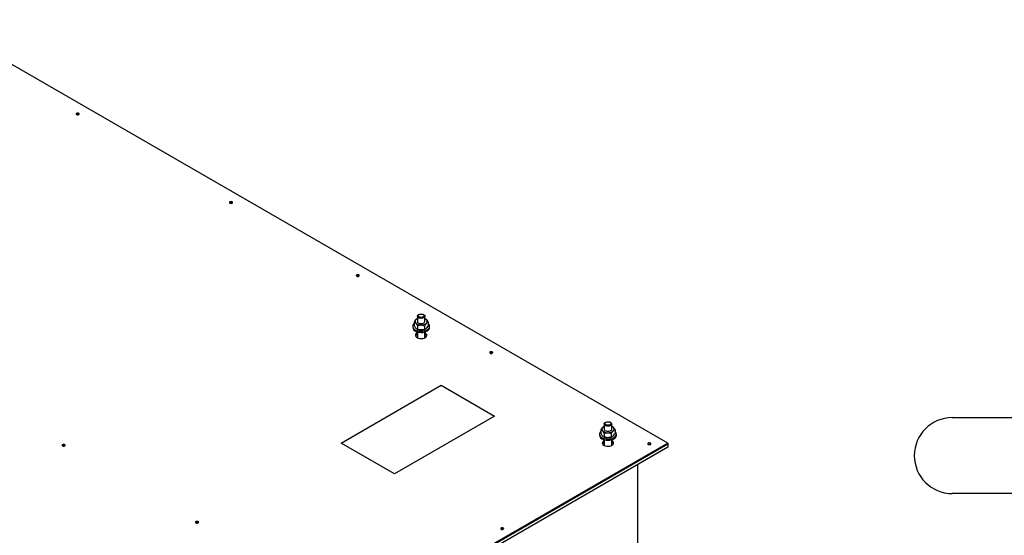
# Model space of a CAD drawing. Header units: millimetres. Extents: x 5 to 589, y 5 to 415.
# Tile 44 of 76: x 336 to 389, y 330 to 358. Entities that reach past the tile are written whole.
import ezdxf

# ---------------------------------------------------------------- set-up
doc = ezdxf.new("R2010")
doc.units = ezdxf.units.MM
doc.layers.add('NOTES', color=6, linetype='Continuous')
doc.layers.add('TRAIT-FORT', color=4, linetype='Continuous', lineweight=25)
doc.styles.add('SLDTEXTSTYLE0', font='TXT', dxfattribs={"width": 0.75})

# ---------------------------------------------------------------- blocks, each defined once
blk = doc.blocks.new('SW_NOTE_10')
at = {"layer": 'NOTES', "color": 0}
for p, q in [((-31.95, 4.025), (0, 4.025)), ((0, 0), (-31.95, 0))]:
    blk.add_line(p, q, dxfattribs=at)
for centre, start, end in [((-31.95, 2.013), 90, 270), ((0, 2.013), 270, 90)]:
    blk.add_arc(centre, 2.013, start, end, dxfattribs=at)
at = {"layer": 'NOTES', "color": 0, "insert": (-15.939, 3.656), "char_height": 3, "attachment_point": 2, "style": 'SLDTEXTSTYLE0'}
blk.add_mtext('VIS H M10x25-25', dxfattribs=at)

msp = doc.modelspace()

# ---------------------------------------------------------------- linework, layer by layer
at = {"layer": 'TRAIT-FORT', "color": 4, "linetype": 'Continuous', "lineweight": 25}
for p, q in [((370.71619, 335.15798), (331.82537, 357.60917)), ((357.43474, 341.88366), (357.43474, 341.60768)), ((357.83477, 341.60768), (357.83477, 341.88366)), ((357.18476, 341.34236), (357.18476, 341.28111)), ((357.25968, 341.57396), (357.25968, 341.39069)), ((357.40494, 341.74035), (357.3988, 341.73687)), ((357.43623, 341.38282), (357.43623, 341.19955)), ((357.8113, 341.3755), (357.8113, 341.19223)), ((357.87536, 341.7341), (357.86457, 341.74035)), ((358.00983, 341.55933), (358.00983, 341.37606)), ((358.08475, 341.28111), (358.08475, 341.34236)), ((357.39442, 341.21572), (357.40487, 341.20968)), ((357.43474, 341.04835), (357.43474, 340.74372)), ((357.83477, 340.74372), (357.83477, 341.04835)), ((357.86464, 341.20968), (357.87071, 341.21323)), ((357.43474, 340.77734), (357.40628, 340.76052)), ((357.8469, 340.77072), (357.83477, 340.77734)), ((357.86316, 340.76056), (357.8469, 340.77072)), ((353.39208, 335.15794), (358.69544, 338.2195)), ((358.69544, 338.2195), (361.52386, 336.58669)), ((361.52386, 336.58669), (356.22051, 333.52512)), ((367.33419, 336.16883), (367.33419, 335.89285)), ((367.73422, 335.89285), (367.73422, 336.16883)), ((367.08428, 335.62748), (367.08428, 335.56624)), ((367.15913, 335.85913), (367.15913, 335.67586)), ((367.30446, 336.02548), (367.29832, 336.022)), ((367.33575, 335.66795), (367.33575, 335.48468)), ((367.71082, 335.66063), (367.71082, 335.47736)), ((367.77488, 336.01923), (367.76409, 336.02548)), ((367.90928, 335.84449), (367.90928, 335.66122)), ((367.98427, 335.56624), (367.98427, 335.62748)), ((370.71619, 335.15798), (323.34003, 307.8083)), ((370.71619, 335.09673), (323.34003, 307.74706)), ((356.22051, 333.52512), (353.39208, 335.15794)), ((367.29394, 335.50085), (367.30439, 335.49481)), ((367.33426, 335.06247), (367.3058, 335.04565)), ((367.33426, 335.06247), (367.31423, 335.05114)), ((367.33419, 335.33352), (367.33419, 335.02889)), ((367.73422, 335.02889), (367.73422, 335.33352)), ((367.74636, 335.05589), (367.73422, 335.06251)), ((367.75425, 335.05118), (367.74636, 335.05589)), ((367.76409, 335.49485), (367.77023, 335.49836)), ((370.71619, 335.15798), (370.71619, 335.09673)), ((370.71619, 335.09673), (370.71619, 334.93342)), ((370.71619, 334.93342), (323.34003, 307.58374)), ((369.1252, 328.33988), (369.1252, 334.01493))]:
    msp.add_line(p, q, dxfattribs=at)
at = {"layer": 'TRAIT-FORT', "color": 4, "linetype": 'Continuous', "lineweight": 25, "flags": 128}
for points in [[(339.48335, 352.57603), (339.50069, 352.59102), (339.50675, 352.60869), (339.50069, 352.62637), (339.48335, 352.64135), (339.45739, 352.65136), (339.42678, 352.65486), (339.39616, 352.65136), (339.3702, 352.64135), (339.35287, 352.62637), (339.3468, 352.60869), (339.35287, 352.59102), (339.3702, 352.57603), (339.39616, 352.56603), (339.42678, 352.56252), (339.45739, 352.56603), (339.48335, 352.57603)], [(347.61507, 347.88169), (347.6324, 347.89668), (347.63847, 347.91436), (347.6324, 347.93203), (347.61507, 347.94702), (347.5891, 347.95702), (347.55849, 347.96053), (347.52787, 347.95702), (347.50191, 347.94702), (347.48458, 347.93203), (347.47851, 347.91436), (347.48458, 347.89668), (347.50191, 347.88169), (347.52787, 347.87169), (347.55849, 347.86819), (347.5891, 347.87169), (347.61507, 347.88169)], [(354.3326, 344.00374), (354.34993, 344.01873), (354.356, 344.03641), (354.34993, 344.05408), (354.3326, 344.06907), (354.30664, 344.07907), (354.27602, 344.08258), (354.24541, 344.07907), (354.21944, 344.06907), (354.20211, 344.05408), (354.19604, 344.03641), (354.20211, 344.01873), (354.21944, 344.00374), (354.24541, 343.99374), (354.27602, 343.99024), (354.30664, 343.99374), (354.3326, 344.00374)], [(357.80483, 341.94439), (357.82829, 341.9127), (357.83456, 341.87848), (357.82303, 341.84473), (357.79478, 341.8144), (357.75229, 341.79027), (357.69936, 341.77442), (357.64076, 341.76823), (357.58155, 341.77236), (357.52706, 341.78637), (357.48222, 341.80899), (357.45086, 341.83831), (357.43582, 341.87159), (357.43852, 341.906), (357.45861, 341.93839), (357.49442, 341.96592), (357.54257, 341.98616), (357.59901, 341.99725), (357.65856, 341.99831), (357.71608, 341.98916), (357.76625, 341.97063), (357.80483, 341.94439)], [(357.76234, 341.95278), (357.78163, 341.92483), (357.78325, 341.89478), (357.76686, 341.86624), (357.73456, 341.84261), (357.69025, 341.82677), (357.63927, 341.82069), (357.58769, 341.82502), (357.54183, 341.83926), (357.5071, 341.86173), (357.48788, 341.88964), (357.48633, 341.91973), (357.50265, 341.94831), (357.53488, 341.9719), (357.57926, 341.9877), (357.63024, 341.99377), (357.68182, 341.98945), (357.72768, 341.97521), (357.76234, 341.95278)], [(357.25968, 341.48589), (357.23385, 341.46031), (357.20095, 341.41134), (357.18571, 341.35948), (357.18887, 341.30697), (357.21039, 341.25585), (357.24923, 341.20836), (357.30378, 341.16628), (357.37196, 341.13144)], [(357.37196, 341.13144), (357.45093, 341.10524), (357.53731, 341.08869), (357.62774, 341.08258), (357.71851, 341.0871), (357.80577, 341.10204), (357.88608, 341.12684), (357.95608, 341.16048), (358.01286, 341.20151), (358.0542, 341.24834), (358.07848, 341.29903), (358.08448, 341.35146), (358.07207, 341.40355), (358.04179, 341.45311), (358.00983, 341.48589)], [(357.43474, 341.60768), (357.43494, 341.60297), (357.44621, 341.56914), (357.47426, 341.53878), (357.51654, 341.51452), (357.56941, 341.49856), (357.62801, 341.4923), (357.68722, 341.49627), (357.74177, 341.51016), (357.78675, 341.5327), (357.81831, 341.5619), (357.83362, 341.59519), (357.83477, 341.60768)], [(357.43474, 341.0019), (357.39772, 340.97897), (357.35942, 340.9416), (357.33845, 340.89991), (357.33609, 340.8565), (357.35247, 340.81418), (357.38659, 340.77549), (357.43636, 340.74294), (357.49854, 340.71849), (357.56928, 340.70382), (357.6442, 340.69973), (357.71844, 340.70654), (357.78749, 340.72375), (357.84684, 340.75038), (357.84684, 340.75038)], [(357.37196, 341.07019), (357.45093, 341.04399), (357.53731, 341.02745), (357.62774, 341.02133), (357.71851, 341.02585), (357.80577, 341.0408), (357.88608, 341.0656), (357.95608, 341.09923), (358.01286, 341.14026), (358.0542, 341.1871), (358.07848, 341.23778), (358.08475, 341.28111)], [(357.84684, 340.75038), (357.89296, 340.78464), (357.92284, 340.82454), (357.93457, 340.86736), (357.92749, 340.91061), (357.90207, 340.95145), (357.85979, 340.98738), (357.83477, 341.0019)], [(357.86316, 340.76056), (357.85979, 340.76282), (357.83477, 340.77734)], [(361.40363, 339.92173), (361.42096, 339.93671), (361.42709, 339.95435), (361.42096, 339.97206), (361.40363, 339.98705), (361.37766, 339.99706), (361.34705, 340.00056), (361.31643, 339.99706), (361.29054, 339.98701), (361.27314, 339.97206), (361.26707, 339.95439), (361.27314, 339.93671), (361.29047, 339.92173), (361.31643, 339.91172), (361.34712, 339.90818), (361.37766, 339.91172), (361.40363, 339.92173)], [(367.70434, 336.22952), (367.72774, 336.19787), (367.73402, 336.16365), (367.72255, 336.12986), (367.69423, 336.09957), (367.65181, 336.0754), (367.59888, 336.05955), (367.54021, 336.0534), (367.48107, 336.05749), (367.42658, 336.0715), (367.38167, 336.09416), (367.35038, 336.12344), (367.33534, 336.15672), (367.33804, 336.19113), (367.35813, 336.22352), (367.39387, 336.25108), (367.44209, 336.27129), (367.49847, 336.28242), (367.55808, 336.28344), (367.6156, 336.27429), (367.66577, 336.25576), (367.70434, 336.22952)], [(367.66186, 336.23791), (367.68108, 336.21), (367.6827, 336.17995), (367.66638, 336.15137), (367.63408, 336.12774), (367.58971, 336.11194), (367.53872, 336.10586), (367.4872, 336.11015), (367.44128, 336.12443), (367.40662, 336.14686), (367.38733, 336.17481), (367.38585, 336.20486), (367.40217, 336.23343), (367.4344, 336.25703), (367.47877, 336.27283), (367.52969, 336.27894), (367.58128, 336.27462), (367.62713, 336.26037), (367.66186, 336.23791)], [(367.1592, 335.77102), (367.13331, 335.74548), (367.1004, 335.69651), (367.08522, 335.64461), (367.08839, 335.5921), (367.10984, 335.54102), (367.14875, 335.49349), (367.2033, 335.45141), (367.27148, 335.41657)], [(367.27148, 335.41657), (367.35045, 335.39037), (367.43683, 335.37382), (367.52726, 335.36771), (367.61803, 335.37222), (367.70529, 335.38717), (367.7856, 335.41197), (367.8556, 335.44561), (367.91238, 335.48664), (367.95372, 335.53347), (367.978, 335.58416), (367.984, 335.63659), (367.97159, 335.68868), (367.94131, 335.73824), (367.90935, 335.77102)], [(367.27148, 335.35532), (367.35045, 335.32912), (367.43683, 335.31258), (367.52726, 335.30646), (367.61803, 335.31098), (367.70529, 335.32593), (367.7856, 335.35073), (367.8556, 335.38436), (367.91238, 335.42539), (367.95372, 335.47222), (367.978, 335.52291), (367.98427, 335.56624)], [(367.33419, 335.89285), (367.33446, 335.8881), (367.34566, 335.85431), (367.37371, 335.82395), (367.41599, 335.79969), (367.46886, 335.78373), (367.52746, 335.77746), (367.58667, 335.78144), (367.64129, 335.79529), (367.68627, 335.81783), (367.71783, 335.84703), (367.73307, 335.88035), (367.73422, 335.89285)], [(338.7409, 335.00285), (338.75823, 335.01783), (338.7643, 335.03551), (338.75823, 335.05318), (338.7409, 335.06817), (338.71493, 335.07817), (338.68432, 335.08168), (338.6537, 335.07817), (338.62774, 335.06817), (338.61041, 335.05318), (338.60434, 335.03551), (338.61041, 335.01783), (338.62774, 335.00285), (338.6537, 334.99284), (338.68432, 334.98934), (338.71493, 334.99284), (338.7409, 335.00285)], [(367.33426, 335.28703), (367.29717, 335.26414), (367.25894, 335.22673), (367.2379, 335.18507), (367.23554, 335.14167), (367.25199, 335.09931), (367.28611, 335.06062), (367.33588, 335.02807), (367.39799, 335.00366), (367.46879, 334.98895), (367.54371, 334.98486), (367.61796, 334.99167), (367.68695, 335.00892), (367.74636, 335.03551), (367.74636, 335.03551)], [(367.74636, 335.03551), (367.79241, 335.0698), (367.82236, 335.10967), (367.83409, 335.15249), (367.82701, 335.19574), (367.80152, 335.23662), (367.7593, 335.27251), (367.73422, 335.28707)], [(367.76268, 335.04569), (367.7593, 335.04795), (367.73422, 335.06251)], [(369.78283, 335.08452), (369.80022, 335.09947), (369.80629, 335.11714), (369.80022, 335.13482), (369.78289, 335.1498), (369.75693, 335.15981), (369.72625, 335.16335), (369.6957, 335.15981), (369.66974, 335.1498), (369.65241, 335.13482), (369.64627, 335.11718), (369.65241, 335.09947), (369.66974, 335.08448), (369.6957, 335.07448), (369.72631, 335.07097), (369.75693, 335.07448), (369.78283, 335.08452)], [(345.81192, 330.92083), (345.82925, 330.93582), (345.83539, 330.95345), (345.82925, 330.97116), (345.81192, 330.98615), (345.78596, 330.99616), (345.75535, 330.99966), (345.72473, 330.99616), (345.69883, 330.98611), (345.68144, 330.97116), (345.67537, 330.95349), (345.68144, 330.93582), (345.69877, 330.92083), (345.72473, 330.91082), (345.75541, 330.90728), (345.78596, 330.91082), (345.81192, 330.92083)], [(361.98694, 330.58405), (362.00434, 330.599), (362.01041, 330.61667), (362.00434, 330.63435), (361.98701, 330.64933), (361.96104, 330.65934), (361.93036, 330.66288), (361.89981, 330.65934), (361.87385, 330.64933), (361.85652, 330.63435), (361.85038, 330.61671), (361.85652, 330.599), (361.87385, 330.58401), (361.89981, 330.57401), (361.93043, 330.5705), (361.96104, 330.57401), (361.98694, 330.58405)]]:
    msp.add_lwpolyline(points, dxfattribs=at)
at = {"layer": 'TRAIT-FORT', "color": 4, "linetype": 'Continuous', "lineweight": 25}
for centre, radius, start, end in [((339.42671, 352.47943), 0.1154, 58.703392, 121.259381), ((347.55849, 347.78644), 0.11422, 58.381717, 121.618283), ((354.27596, 343.90715), 0.1154, 58.703392, 121.259381), ((357.43543, 341.60839), 0.12476, 127.810684, 225.480056), ((357.60983, 341.81424), 0.39433, 228.385559, 272.024535), ((357.55018, 341.49244), 0.28738, 113.684332, 131.716713), ((357.65119, 341.84082), 0.42155, 266.269325, 307.960279), ((357.72776, 341.50687), 0.27072, 44.30862, 66.73391), ((357.83418, 341.60701), 0.12465, 307.753152, 45.537588), ((357.4404, 341.31947), 0.2585, 188.533299, 254.647403), ((357.50872, 340.77372), 0.18259, 113.900667, 157.972248), ((357.62298, 341.61556), 0.46077, 241.747556, 270.097715), ((357.64233, 341.6293), 0.47487, 267.759549, 297.914788), ((357.76432, 340.77713), 0.17805, 21.435321, 66.691764), ((361.34705, 339.82524), 0.11527, 58.702789, 121.297211), ((367.33992, 335.6046), 0.2585, 188.533299, 254.647403), ((367.33485, 335.89352), 0.1247, 127.775693, 225.515047), ((367.50918, 336.09905), 0.39397, 228.373375, 272.042111), ((367.44777, 335.78058), 0.28384, 113.571043, 131.830002), ((367.55053, 336.1267), 0.42226, 266.291047, 307.91677), ((367.62728, 335.792), 0.27072, 44.30862, 66.73391), ((367.73363, 335.89214), 0.1247, 307.775693, 45.515047), ((367.40777, 335.05931), 0.18198, 113.823114, 158.049801), ((367.5224, 335.90065), 0.46069, 241.755287, 270.100834), ((367.54189, 335.91396), 0.47437, 267.7432, 297.931138), ((367.66439, 335.0629), 0.17726, 21.328034, 66.799051), ((369.72625, 334.98806), 0.11525, 58.696504, 121.303496), ((338.68425, 334.90625), 0.1154, 58.703392, 121.259381), ((345.75535, 330.82434), 0.11527, 58.702789, 121.297211), ((361.93043, 330.48622), 0.11646, 59.055834, 120.981393)]:
    msp.add_arc(centre, radius, start, end, dxfattribs=at)
for points, knots in [([(357.35895, 341.70695), (357.33717, 341.68313), (357.30257, 341.64526), (357.27128, 341.59325), (357.25968, 341.57396)], [0, 0, 0, 0, 0.6290564, 1, 1, 1, 1]), ([(357.34795, 341.51943), (357.33244, 341.53387), (357.30164, 341.56254), (357.27359, 341.57018), (357.25968, 341.57396)], [0, 0, 0, 0, 0.50390202, 1, 1, 1, 1]), ([(357.25968, 341.39069), (357.27174, 341.36802), (357.2963, 341.32186), (357.32686, 341.2778), (357.34427, 341.25821), (357.34795, 341.25406)], [0, 0, 0, 0, 0.4321818, 0.87970663, 1, 1, 1, 1]), ([(357.43623, 341.38282), (357.42416, 341.40549), (357.39961, 341.45164), (357.36905, 341.49574), (357.35164, 341.51529), (357.34795, 341.51943)], [0, 0, 0, 0, 0.43218369, 0.87971048, 1, 1, 1, 1]), ([(357.39779, 341.73095), (357.38652, 341.72618), (357.3737, 341.72074), (357.36054, 341.70845), (357.35895, 341.70695)], [0, 0, 0, 0, 0.8785513, 1, 1, 1, 1]), ([(357.43623, 341.38282), (357.4619, 341.39191), (357.51413, 341.41039), (357.5789, 341.42032), (357.61591, 341.42019), (357.62376, 341.42016)], [0, 0, 0, 0, 0.43229341, 0.87962408, 1, 1, 1, 1]), ([(357.62376, 341.42016), (357.65677, 341.41716), (357.72224, 341.41122), (357.78178, 341.38734), (357.8113, 341.3755)], [0, 0, 0, 0, 0.50414317, 1, 1, 1, 1]), ([(357.9105, 341.50845), (357.88875, 341.48464), (357.85417, 341.44677), (357.8229, 341.39479), (357.8113, 341.3755)], [0, 0, 0, 0, 0.62888281, 1, 1, 1, 1]), ([(357.87496, 341.73342), (357.8867, 341.72608), (357.90205, 341.71649), (357.91779, 341.69987), (357.92149, 341.69597)], [0, 0, 0, 0, 0.76544398, 1, 1, 1, 1]), ([(358.00983, 341.55933), (358.00231, 341.55788), (357.97269, 341.55216), (357.9386, 341.53366), (357.91214, 341.50992), (357.9105, 341.50845)], [0, 0, 0, 0, 0.24172237, 0.95296382, 1, 1, 1, 1]), ([(357.9105, 341.24309), (357.91214, 341.2446), (357.9386, 341.26897), (357.9727, 341.31445), (358.00231, 341.36359), (358.00983, 341.37606)], [0, 0, 0, 0, 0.0470338, 0.75823932, 1, 1, 1, 1]), ([(357.92149, 341.69597), (357.93703, 341.67678), (357.96786, 341.63871), (357.99592, 341.58564), (358.00983, 341.55933)], [0, 0, 0, 0, 0.50413089, 1, 1, 1, 1]), ([(357.34795, 341.25406), (357.36347, 341.23962), (357.39427, 341.21095), (357.42231, 341.20333), (357.43623, 341.19955)], [0, 0, 0, 0, 0.50387925, 1, 1, 1, 1]), ([(357.62376, 341.15479), (357.59078, 341.15781), (357.52531, 341.16379), (357.46577, 341.18769), (357.43623, 341.19955)], [0, 0, 0, 0, 0.5037902, 1, 1, 1, 1]), ([(357.8113, 341.19223), (357.78563, 341.18313), (357.73339, 341.16462), (357.66863, 341.15484), (357.63161, 341.1548), (357.62376, 341.15479)], [0, 0, 0, 0, 0.43230174, 0.87964104, 1, 1, 1, 1]), ([(357.8113, 341.19223), (357.8229, 341.19443), (357.85417, 341.20036), (357.88875, 341.22659), (357.9105, 341.24309)], [0, 0, 0, 0, 0.37110917, 1, 1, 1, 1]), ([(367.25846, 335.99208), (367.23666, 335.96827), (367.202, 335.93042), (367.17073, 335.87842), (367.15913, 335.85913)], [0, 0, 0, 0, 0.62901617, 1, 1, 1, 1]), ([(367.24747, 335.80456), (367.23193, 335.81902), (367.2011, 335.8477), (367.17304, 335.85534), (367.15913, 335.85913)], [0, 0, 0, 0, 0.50413089, 1, 1, 1, 1]), ([(367.15913, 335.67586), (367.17123, 335.65318), (367.19582, 335.60705), (367.22631, 335.56292), (367.24376, 335.54335), (367.24747, 335.53919)], [0, 0, 0, 0, 0.43242252, 0.87929387, 1, 1, 1, 1]), ([(367.33575, 335.66795), (367.32365, 335.69063), (367.29907, 335.73675), (367.26855, 335.78088), (367.25116, 335.80042), (367.24747, 335.80456)], [0, 0, 0, 0, 0.43262583, 0.87970729, 1, 1, 1, 1]), ([(367.29731, 336.01608), (367.28604, 336.01131), (367.27322, 336.00587), (367.26006, 335.99358), (367.25846, 335.99208)], [0, 0, 0, 0, 0.8785513, 1, 1, 1, 1]), ([(367.33575, 335.66795), (367.36142, 335.67704), (367.41365, 335.69554), (367.47839, 335.7054), (367.51539, 335.70534), (367.52321, 335.70533)], [0, 0, 0, 0, 0.43244751, 0.87993766, 1, 1, 1, 1]), ([(367.52321, 335.70533), (367.55624, 335.70232), (367.62174, 335.69635), (367.6813, 335.67247), (367.71082, 335.66063)], [0, 0, 0, 0, 0.50431783, 1, 1, 1, 1]), ([(367.81002, 335.79358), (367.78827, 335.76977), (367.75369, 335.7319), (367.72242, 335.67992), (367.71082, 335.66063)], [0, 0, 0, 0, 0.62888281, 1, 1, 1, 1]), ([(367.77441, 336.01859), (367.78618, 336.01124), (367.80155, 336.00164), (367.81731, 335.985), (367.82101, 335.9811)], [0, 0, 0, 0, 0.7656529, 1, 1, 1, 1]), ([(367.90928, 335.84449), (367.90178, 335.84304), (367.87219, 335.83731), (367.83767, 335.81897), (367.81163, 335.79507), (367.81002, 335.79358)], [0, 0, 0, 0, 0.24169606, 0.95286009, 1, 1, 1, 1]), ([(367.81002, 335.52821), (367.81163, 335.52974), (367.83767, 335.55427), (367.8722, 335.5996), (367.90178, 335.64875), (367.90928, 335.66122)], [0, 0, 0, 0, 0.04713753, 0.75826564, 1, 1, 1, 1]), ([(367.82101, 335.9811), (367.83653, 335.96192), (367.86732, 335.92385), (367.89537, 335.87081), (367.90928, 335.84449)], [0, 0, 0, 0, 0.50390202, 1, 1, 1, 1]), ([(367.24747, 335.53919), (367.26299, 335.52475), (367.29379, 335.49608), (367.32183, 335.48846), (367.33575, 335.48468)], [0, 0, 0, 0, 0.50387925, 1, 1, 1, 1]), ([(367.52321, 335.43996), (367.49023, 335.44298), (367.42478, 335.44896), (367.36527, 335.47283), (367.33575, 335.48468)], [0, 0, 0, 0, 0.50395695, 1, 1, 1, 1]), ([(367.71082, 335.47736), (367.68515, 335.46827), (367.63291, 335.44977), (367.56813, 335.43992), (367.53109, 335.43996), (367.52321, 335.43996)], [0, 0, 0, 0, 0.43214817, 0.87932855, 1, 1, 1, 1]), ([(367.71082, 335.47736), (367.72242, 335.47956), (367.75369, 335.48549), (367.78827, 335.51172), (367.81002, 335.52821)], [0, 0, 0, 0, 0.37110917, 1, 1, 1, 1])]:
    msp.add_open_spline(points, degree=3, knots=knots, dxfattribs=at)

# ---------------------------------------------------------------- block references
at = {"layer": 'NOTES', "color": 211}
msp.add_blockref('SW_NOTE_10', (417.73585, 332.47771), dxfattribs=at)

doc.saveas('drawing.dxf')
